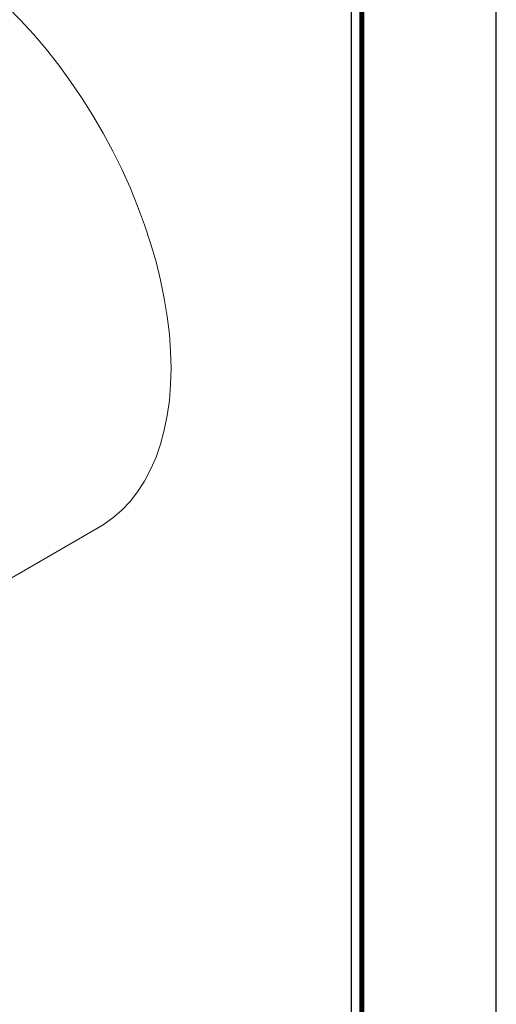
# Model space of a CAD drawing. Header units: millimetres. Extents: x -363 to 1072, y 1435 to 2763.
# Tile 14 of 15: x 467 to 490, y 2692 to 2739. Entities that reach past the tile are written whole.
import ezdxf
from ezdxf.enums import TextEntityAlignment as Align

# ---------------------------------------------------------------- set-up
doc = ezdxf.new("R2010")
doc.units = ezdxf.units.MM
doc.header["$LTSCALE"] = 5
doc.layers.add('외형선', color=3, linetype='Continuous')

# ---------------------------------------------------------------- blocks, each defined once
blk = doc.blocks.new('A4도각')
at = {"layer": '외형선', "color": 0}
blk.add_lwpolyline([(297, 210), (0, 210), (0, 0), (297, 0)], close=True, dxfattribs=at)
at = {"layer": '외형선', "const_width": 0.25}
blk.add_lwpolyline([(290.5, 6.5), (290.5, 203.5), (10, 203.5), (10, 6.5)], close=True, dxfattribs=at)
at = {"layer": '외형선'}
blk.add_lwpolyline([(290, 7), (290, 203), (10.5, 203), (10.5, 7)], close=True, dxfattribs=at)
at = {"color": 3}
for tag, height, p in [('REASONOFREVISIONS', 1.25, (88.5, 15.75)), ('REVISIONER', 1.25, (114.5, 15.75)), ('CHECKER', 1.25, (127.5, 15.75)), ('REVISIONDATE', 1.25, (140.5, 15.75)), ('HEATTREAT', 0.8, (153.5, 14)), ('SCALE', 1.5, (257.25, 10.25)), ('DATE', 1.5, (281.75, 10.25)), ('APRROVEDFINISH', 0.8, (153.5, 8.8))]:
    blk.add_attdef(tag, text='', height=height, dxfattribs=at).set_placement(p, align=Align.MIDDLE_CENTER)
for tag, p in [('필렛', (179.25, 10.9)), ('모따기', (179.25, 8.3))]:
    blk.add_attdef(tag, text='', height=1.15, dxfattribs=at).set_placement(p, align=Align.MIDDLE_LEFT)
at = {"layer": '외형선'}
for tag, height, p in [('도면타이틀', 5, (265.5, 26.5)), ('DRAWED', 1.5, (219.75, 22.167)), ('도면번호', 2.5, (270.25, 16.75)), ('도면SIZE', 2, (237.761, 11.444))]:
    blk.add_attdef(tag, text='', height=height, dxfattribs=at).set_placement(p, align=Align.MIDDLE_CENTER)

msp = doc.modelspace()

# ---------------------------------------------------------------- linework, layer by layer
at = {"color": 7, "linetype": 'Continuous', "lineweight": 15}
msp.add_line((464.0743, 2711.0874), (470.6137, 2714.8625), dxfattribs=at)
at = {"color": 7, "linetype": 'Continuous', "lineweight": 15, "flags": 128}
for points in [[(474.0834, 2722.5314), (474.063, 2723.3459), (474.0018, 2724.1811), (473.9001, 2725.0342), (473.7582, 2725.9022), (473.5765, 2726.7822), (473.3558, 2727.6711), (473.0968, 2728.5659), (472.8003, 2729.4634), (472.4675, 2730.3607), (472.0994, 2731.2544), (471.6972, 2732.1417), (471.2625, 2733.0195), (470.7967, 2733.8846), (470.3014, 2734.7342), (469.7783, 2735.5653), (469.2292, 2736.375), (468.656, 2737.1606), (468.0607, 2737.9193), (467.4453, 2738.6485), (466.812, 2739.3458), (466.1629, 2740.0086)], [(470.6137, 2714.8625), (470.7967, 2714.9729), (471.2625, 2715.3002), (471.6972, 2715.6761), (472.0994, 2716.0991), (472.4675, 2716.5678), (472.8003, 2717.0807), (473.0968, 2717.636), (473.3558, 2718.2317), (473.5765, 2718.8658), (473.7582, 2719.5361), (473.9001, 2720.2403), (474.0018, 2720.9759), (474.063, 2721.7405), (474.0834, 2722.5314)]]:
    msp.add_lwpolyline(points, dxfattribs=at)

# ---------------------------------------------------------------- block references
at = {"color": 0}
msp.add_blockref('A4도각', (192.8098, 2553.1571), dxfattribs=at)

doc.saveas('drawing.dxf')
